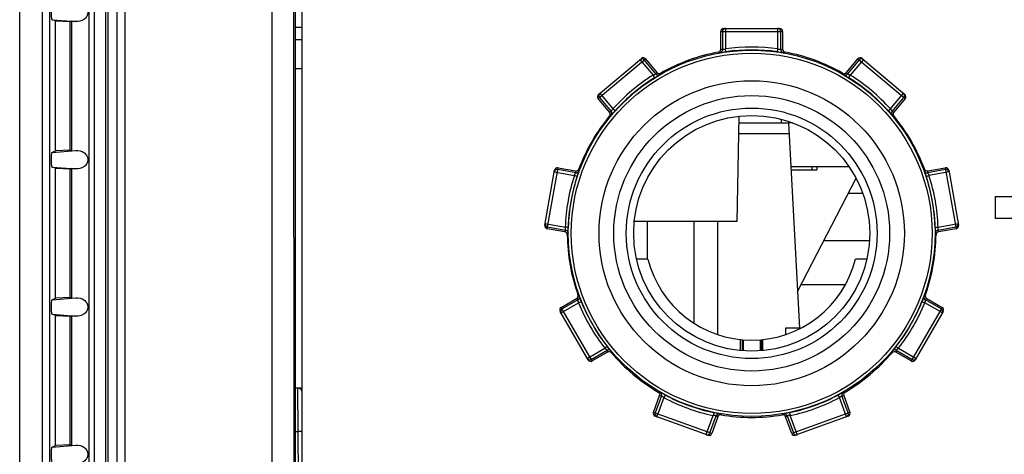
# Model space of a CAD drawing. Header units: millimetres. Extents: x 0 to 1000, y 0 to 850.
# Tile 7 of 80: x 301 to 368, y 159 to 188. Entities that reach past the tile are written whole.
import ezdxf

# ---------------------------------------------------------------- set-up
doc = ezdxf.new("R2010")
doc.units = ezdxf.units.MM
doc.header["$LTSCALE"] = 55.407407
doc.layers.get('0').update_dxf_attribs({"linetype": 'CONTINUOUS'})
for name, color, linetype in [('00_COMPONENTS', 7, 'CONTINUOUS'), ('CHANFREINS', 7, 'CONTINUOUS'), ('CONGES', 7, 'CONTINUOUS'), ('DEPOUILLE', 7, 'CONTINUOUS')]:
    doc.layers.add(name, color=color, linetype=linetype)

msp = doc.modelspace()

# ---------------------------------------------------------------- linework, layer by layer
at = {"color": 9, "linetype": 'CONTINUOUS'}
for p, q in [((302.811, 232.671), (302.811, 90.116)), ((303.31, 232.647), (303.31, 90.141)), ((306.005, 95.214), (306.005, 227.582)), ((306.349, 95.212), (306.349, 227.082)), ((307.112, 227.095), (307.112, 95.199)), ((307.267, 227.095), (307.267, 95.193)), ((307.888, 94.986), (307.888, 227.302)), ((318.41, 128.476), (318.41, 212.698)), ((303.484, 188.397), (305.091, 188.274)), ((303.715, 188.299), (303.726, 188.295)), ((348.81, 187.598), (353.01, 187.598)), ((348.933, 187.598), (348.933, 186.36)), ((349.132, 187.798), (349.132, 186.417)), ((352.687, 186.417), (352.687, 187.798)), ((352.887, 186.36), (352.887, 187.598)), ((349.16, 186.219), (349.132, 186.417)), ((352.659, 186.219), (352.687, 186.417)), ((340.495, 183.043), (343.712, 185.743)), ((343.337, 185.689), (344.225, 184.631)), ((344.414, 184.716), (343.618, 185.664)), ((358.201, 185.664), (357.406, 184.716)), ((358.483, 185.689), (357.595, 184.631)), ((358.107, 185.743), (361.325, 183.043)), ((344.331, 184.461), (344.225, 184.631)), ((357.489, 184.461), (357.595, 184.631)), ((340.589, 183.122), (341.385, 182.174)), ((340.613, 183.404), (341.501, 182.345)), ((360.318, 182.345), (361.206, 183.404)), ((360.435, 182.174), (361.231, 183.122)), ((341.65, 182.212), (341.501, 182.345)), ((360.17, 182.212), (360.318, 182.345)), ((303.484, 179.391), (305.091, 179.514)), ((303.726, 179.493), (303.715, 179.488)), ((303.484, 178.397), (305.091, 178.274)), ((303.715, 178.299), (303.726, 178.295)), ((337.053, 174.209), (337.783, 178.345)), ((364.037, 178.345), (364.766, 174.209)), ((337.53, 178.062), (338.89, 177.823)), ((338.981, 178.01), (337.761, 178.224)), ((339.08, 177.761), (338.89, 177.823)), ((362.74, 177.761), (362.93, 177.823)), ((364.058, 178.224), (362.839, 178.01)), ((364.29, 178.062), (362.93, 177.823)), ((336.912, 174.561), (338.273, 174.321)), ((337.075, 174.33), (338.294, 174.115)), ((338.473, 174.315), (338.273, 174.321)), ((363.347, 174.315), (363.547, 174.321)), ((363.526, 174.115), (364.745, 174.33)), ((363.547, 174.321), (364.907, 174.561)), ((303.484, 169.391), (305.091, 169.514)), ((303.726, 169.493), (303.715, 169.488)), ((337.983, 168.488), (339.18, 169.178)), ((339.129, 169.38), (338.057, 168.761)), ((339.365, 169.253), (339.18, 169.178)), ((362.455, 169.253), (362.64, 169.178)), ((363.836, 168.488), (362.64, 169.178)), ((363.763, 168.761), (362.691, 169.38)), ((303.484, 168.397), (305.091, 168.274)), ((303.715, 168.299), (303.726, 168.295)), ((340.095, 165.23), (337.995, 168.867)), ((363.824, 168.867), (361.724, 165.23)), ((341.115, 166.223), (340.957, 166.099)), ((350.271, 166.676), (350.271, 165.926)), ((351.549, 166.676), (351.549, 165.926)), ((360.705, 166.223), (360.863, 166.099)), ((339.761, 165.409), (340.957, 166.099)), ((340.034, 165.336), (341.106, 165.955)), ((360.714, 165.955), (361.786, 165.336)), ((360.863, 166.099), (362.059, 165.409)), ((320.123, 163.398), (320.146, 160.451)), ((345.052, 162.919), (344.958, 162.743)), ((356.768, 162.919), (356.862, 162.743)), ((344.79, 162.864), (344.366, 161.701)), ((344.958, 162.743), (344.554, 161.632)), ((357.334, 161.444), (356.862, 162.743)), ((357.454, 161.701), (357.03, 162.864)), ((348.198, 160.306), (344.251, 161.743)), ((344.485, 161.444), (344.554, 161.632)), ((348.34, 161.722), (348.299, 161.527)), ((353.48, 161.722), (353.521, 161.527)), ((357.569, 161.743), (353.622, 160.306)), ((347.826, 160.229), (348.299, 161.527)), ((348.082, 160.348), (348.506, 161.511)), ((353.314, 161.511), (353.737, 160.348)), ((353.994, 160.229), (353.521, 161.527)), ((319.963, 160.451), (320.146, 160.451)), ((320.146, 160.451), (320.251, 148.398)), ((303.484, 159.391), (305.091, 159.514)), ((303.726, 159.493), (303.715, 159.488))]:
    msp.add_line(p, q, dxfattribs=at)
at = {"color": 7, "linetype": 'CONTINUOUS'}
for p, q in [((301.285, 91.076), (301.285, 230.866)), ((308.41, 212.698), (308.41, 115.398)), ((319.924, 115.398), (319.866, 210.416)), ((319.948, 210.198), (319.977, 115.398)), ((303.715, 188.308), (303.484, 188.397)), ((303.715, 179.48), (303.715, 188.308)), ((304.714, 188.244), (303.726, 188.295)), ((304.715, 188.255), (304.83, 188.288)), ((304.715, 179.532), (304.715, 188.255)), ((305.091, 188.274), (304.83, 188.288)), ((304.83, 179.5), (304.83, 188.288)), ((348.81, 186.388), (348.81, 187.598)), ((349.01, 187.798), (352.81, 187.798)), ((353.01, 187.598), (353.01, 186.388)), ((340.52, 183.325), (343.43, 185.767)), ((343.712, 185.743), (344.49, 184.816)), ((357.33, 184.816), (358.107, 185.743)), ((358.389, 185.767), (361.3, 183.325)), ((341.273, 182.116), (340.495, 183.043)), ((361.325, 183.043), (360.547, 182.116)), ((303.715, 179.48), (303.484, 179.391)), ((304.714, 179.543), (303.726, 179.493)), ((304.715, 179.532), (304.83, 179.5)), ((304.83, 179.5), (305.091, 179.514)), ((303.715, 178.308), (303.484, 178.397)), ((303.715, 169.48), (303.715, 178.308)), ((304.714, 178.244), (303.726, 178.295)), ((304.715, 178.255), (304.83, 178.288)), ((304.715, 169.532), (304.715, 178.255)), ((305.091, 178.274), (304.83, 178.288)), ((304.83, 169.5), (304.83, 178.288)), ((337.783, 178.345), (338.974, 178.135)), ((362.845, 178.135), (364.037, 178.345)), ((336.891, 174.441), (337.551, 178.183)), ((364.269, 178.183), (364.929, 174.441)), ((367.41, 176.398), (367.41, 174.898)), ((381.41, 174.898), (367.41, 174.898)), ((338.245, 173.999), (337.053, 174.209)), ((364.766, 174.209), (363.575, 173.999)), ((343.874, 172.148), (343.104, 172.148)), ((358.716, 172.148), (357.946, 172.148)), ((303.715, 169.48), (303.484, 169.391)), ((304.714, 169.543), (303.726, 169.493)), ((304.715, 169.532), (304.83, 169.5)), ((304.83, 169.5), (305.091, 169.514)), ((337.995, 168.867), (339.043, 169.472)), ((362.776, 169.472), (363.824, 168.867)), ((303.715, 168.308), (303.484, 168.397)), ((303.715, 159.48), (303.715, 168.308)), ((304.714, 168.244), (303.726, 168.295)), ((304.715, 168.255), (304.83, 168.288)), ((304.715, 159.532), (304.715, 168.255)), ((305.091, 168.274), (304.83, 168.288)), ((304.83, 159.5), (304.83, 168.288)), ((339.822, 165.303), (337.922, 168.593)), ((363.898, 168.593), (361.998, 165.303)), ((350.154, 165.934), (350.154, 166.688)), ((350.254, 166.678), (350.254, 165.928)), ((350.324, 166.672), (350.324, 165.92)), ((351.496, 166.672), (351.496, 165.92)), ((351.566, 166.678), (351.566, 165.928)), ((351.666, 165.934), (351.666, 166.688)), ((341.143, 165.835), (340.095, 165.23)), ((361.724, 165.23), (360.676, 165.835)), ((319.962, 163.398), (320.41, 163.398)), ((344.251, 161.743), (344.665, 162.88)), ((357.155, 162.88), (357.569, 161.743)), ((347.941, 160.187), (344.371, 161.486)), ((348.611, 161.443), (348.198, 160.306)), ((353.622, 160.306), (353.208, 161.443)), ((357.449, 161.486), (353.879, 160.187)), ((304.714, 159.543), (303.726, 159.493)), ((303.715, 159.48), (303.484, 159.391)), ((304.715, 159.532), (304.83, 159.5)), ((304.83, 159.5), (305.091, 159.514))]:
    msp.add_line(p, q, dxfattribs=at)
at = {"color": 3, "linetype": 'CONTINUOUS'}
for p, q in [((320.41, 209.398), (320.41, 113.898)), ((367.41, 176.398), (381.41, 176.398))]:
    msp.add_line(p, q, dxfattribs=at)
at = {"color": 9, "linetype": 'CONTINUOUS'}
for radius in [12.43, 12.23, 8.5]:
    msp.add_circle((350.91, 173.898), radius, dxfattribs=at)
at = {"color": 7, "linetype": 'CONTINUOUS'}
for radius in [10.35, 9.35, 8]:
    msp.add_circle((350.91, 173.898), radius, dxfattribs=at)
at = {"color": 9, "linetype": 'CONTINUOUS'}
for centre, radius, start, end in [((349.132, 187.598), 0.2, 105.09349, 180.01765), ((349.133, 187.597), 0.201, 90.07763, 105.05584), ((352.687, 187.597), 0.201, 74.94416, 89.92237), ((352.687, 187.598), 0.2, 359.98235, 74.90651), ((348.732, 186.36), 0.2, 279.97364, 359.98801), ((345.535, 171.662), 15.086, 76.98537, 77.46293), ((350.91, 173.898), 12.644, 81.9184, 98.0816), ((350.91, 173.898), 12.444, 81.9184, 98.0816), ((356.285, 171.662), 15.086, 102.53707, 103.01463), ((353.087, 186.36), 0.2, 180.01105, 260.02463), ((343.465, 185.535), 0.2, 39.99082, 92.28879), ((345.337, 171.704), 14.86, 76.65605, 77.13529), ((356.482, 171.704), 14.86, 102.86471, 103.34395), ((358.355, 185.536), 0.2, 50.02728, 140.02727), ((350.91, 173.898), 12.644, 121.9184, 138.0816), ((350.91, 173.898), 12.444, 121.9184, 138.0816), ((356.465, 175.64), 15.086, 142.53707, 143.01463), ((344.567, 184.844), 0.2, 220.01105, 300.02463), ((356.589, 175.799), 14.86, 142.86471, 143.34395), ((345.231, 175.799), 14.86, 36.65605, 37.13529), ((357.252, 184.844), 0.2, 239.97364, 319.98801), ((345.355, 175.64), 15.086, 36.98537, 37.46293), ((350.91, 173.898), 12.444, 41.9184, 58.0816), ((350.91, 173.898), 12.644, 41.9184, 58.0816), ((340.742, 183.251), 0.2, 130.02728, 220.02727), ((361.078, 183.251), 0.2, 319.97273, 49.97272), ((348.23, 168.73), 15.086, 116.98537, 117.46293), ((348.051, 168.636), 14.86, 116.65605, 117.13529), ((341.231, 182.045), 0.2, 319.97363, 39.988), ((360.588, 182.045), 0.2, 140.01105, 220.02463), ((353.59, 168.73), 15.086, 62.53707, 63.01463), ((353.768, 168.636), 14.86, 62.86471, 63.34395), ((337.727, 178.028), 0.2, 79.97532, 162.4444), ((354.038, 179.005), 14.86, 182.86471, 183.34395), ((347.782, 179.005), 14.86, 356.65605, 357.13529), ((364.093, 178.028), 0.2, 10.02728, 100.02727), ((337.725, 178.028), 0.199, 162.39436, 169.97486), ((350.91, 173.898), 12.644, 161.9184, 178.0816), ((350.91, 173.898), 12.444, 161.9184, 178.0816), ((354.046, 178.803), 15.086, 182.53707, 183.01463), ((339.015, 178.207), 0.2, 260.01105, 340.02463), ((362.805, 178.207), 0.2, 199.97364, 279.98801), ((350.91, 173.898), 12.444, 1.9184, 18.0816), ((347.774, 178.803), 15.086, 356.98537, 357.46293), ((350.91, 173.898), 12.644, 1.9184, 18.0816), ((337.109, 174.527), 0.2, 170.02728, 260.02727), ((364.711, 174.527), 0.2, 279.97532, 2.4444), ((364.712, 174.527), 0.199, 2.39436, 9.97486), ((352.179, 168.217), 15.086, 156.98537, 157.46293), ((338.259, 173.918), 0.2, 359.97364, 79.98801), ((352.103, 168.029), 14.86, 156.65605, 157.13529), ((363.561, 173.918), 0.2, 100.01105, 180.02463), ((349.717, 168.029), 14.86, 22.86471, 23.34395), ((349.641, 168.217), 15.086, 22.53707, 23.01463), ((339.029, 169.553), 0.2, 300.01105, 20.02463), ((350.024, 179.821), 14.86, 222.86471, 223.34395), ((362.791, 169.553), 0.2, 159.97364, 239.98801), ((351.796, 179.821), 14.86, 316.65605, 317.13529), ((350.159, 179.671), 15.086, 222.53707, 223.01463), ((350.91, 173.898), 12.644, 201.9184, 218.0816), ((350.91, 173.898), 12.444, 201.9184, 218.0816), ((350.91, 173.898), 12.444, 321.9184, 338.0816), ((350.91, 173.898), 12.644, 321.9184, 338.0816), ((351.66, 179.671), 15.086, 316.98537, 317.46293), ((338.157, 168.587), 0.2, 119.97273, 209.97272), ((363.663, 168.587), 0.2, 330.02728, 60.02727), ((341.206, 165.781), 0.2, 39.97364, 119.98801), ((355.534, 170.362), 15.086, 196.98537, 197.46293), ((355.596, 170.169), 14.86, 196.65605, 197.13529), ((346.224, 170.169), 14.86, 342.86471, 343.34395), ((360.614, 165.781), 0.2, 60.01105, 140.02463), ((346.286, 170.362), 15.086, 342.53707, 343.01463), ((339.934, 165.509), 0.2, 210.02728, 300.02727), ((361.886, 165.509), 0.2, 239.97273, 329.97272), ((346.424, 177.866), 14.86, 262.86471, 263.34395), ((346.624, 177.838), 15.086, 262.53707, 263.01463), ((344.602, 162.932), 0.2, 340.01105, 60.02463), ((350.91, 173.898), 12.444, 241.9184, 258.0816), ((350.91, 173.898), 12.444, 281.9184, 298.0816), ((357.218, 162.932), 0.2, 119.97364, 199.98801), ((355.196, 177.838), 15.086, 276.98537, 277.46293), ((355.396, 177.866), 14.86, 276.65605, 277.13529), ((350.91, 173.898), 12.644, 241.91819, 258.0816), ((350.91, 173.898), 12.644, 281.9184, 298.0816), ((344.554, 161.632), 0.2, 159.97273, 249.97272), ((348.694, 161.443), 0.2, 79.97364, 159.98801), ((356.897, 174.054), 14.86, 236.65605, 237.13529), ((344.923, 174.054), 14.86, 302.86471, 303.34395), ((353.126, 161.443), 0.2, 20.01105, 100.02463), ((357.266, 161.632), 0.2, 297.5556, 20.02468), ((356.725, 174.162), 15.086, 236.98537, 237.46293), ((345.094, 174.162), 15.086, 302.53707, 303.01463), ((357.266, 161.631), 0.199, 290.02514, 297.60564), ((347.894, 160.415), 0.199, 250.02514, 257.60564), ((347.894, 160.416), 0.2, 257.5556, 340.02468), ((353.925, 160.416), 0.2, 199.97273, 289.97272)]:
    msp.add_arc(centre, radius, start, end, dxfattribs=at)
at = {"color": 7, "linetype": 'CONTINUOUS'}
for centre, radius, start, end in [((348.61, 186.388), 0.2, 280.41018, 359.98583), ((353.21, 186.388), 0.2, 180.01417, 259.58982), ((350.91, 173.898), 12.5, 100.43418, 119.56582), ((350.91, 173.898), 12.5, 60.43418, 79.56582), ((344.643, 184.944), 0.2, 220.01417, 299.58982), ((357.176, 184.944), 0.2, 240.41019, 319.98582), ((350.91, 173.898), 12.5, 140.43418, 159.56582), ((341.12, 181.988), 0.2, 320.41019, 39.98582), ((360.7, 181.988), 0.2, 140.01417, 219.58982), ((350.91, 173.898), 12.5, 20.43418, 39.56582), ((339.009, 178.332), 0.2, 260.01417, 339.58982), ((362.811, 178.332), 0.2, 200.4102, 279.98581), ((338.21, 173.802), 0.2, 0.41018, 79.98583), ((350.91, 173.898), 12.5, 180.43418, 199.56582), ((350.91, 173.898), 12.5, 340.43418, 359.56582), ((363.609, 173.802), 0.2, 100.01417, 179.58982), ((350.91, 173.898), 7.25, 193.96796, 346.03204), ((338.943, 169.645), 0.2, 300.01417, 19.58982), ((362.877, 169.645), 0.2, 160.4102, 239.98582), ((341.243, 165.661), 0.2, 40.4102, 119.98581), ((350.91, 173.898), 12.5, 220.43418, 239.56582), ((350.91, 173.898), 12.5, 300.43418, 319.56582), ((360.577, 165.661), 0.2, 60.01417, 139.58982), ((320.123, 163.098), 0.3, 15.97338, 90.00032), ((344.477, 162.948), 0.2, 340.01417, 59.58982), ((357.343, 162.948), 0.2, 120.4102, 199.98582), ((348.799, 161.375), 0.2, 80.4102, 159.98581), ((350.91, 173.898), 12.5, 260.43418, 279.56582), ((353.02, 161.375), 0.2, 20.01417, 99.58982)]:
    msp.add_arc(centre, radius, start, end, dxfattribs=at)
for centre, major_axis, start_param, end_param in [((349.01, 187.598), (0.2, 0), 1.570796, 3.141593), ((352.81, 187.598), (0.2, 0), 0, 1.570796), ((343.559, 185.614), (0.153, 0.129), 0, 1.570796), ((358.261, 185.614), (0.153, -0.129), 1.570796, 3.141593), ((340.648, 183.172), (0.153, 0.129), 1.570796, 3.141593), ((361.171, 183.172), (0.153, -0.129), 0, 1.570796), ((337.748, 178.148), (0.035, 0.197), 0, 1.570796), ((364.072, 178.148), (-0.035, 0.197), -1.570796, 0), ((337.088, 174.406), (0.035, 0.197), 1.570796, 3.141593), ((364.732, 174.406), (-0.035, 0.197), -3.141593, -1.570796), ((338.095, 168.693), (-0.1, 0.173), 0, 1.570796), ((363.724, 168.693), (0.1, 0.173), -1.570796, 0), ((339.995, 165.403), (-0.1, 0.173), -4.712389, -3.141593), ((361.825, 165.403), (0.1, 0.173), -3.141593, -1.570796), ((344.439, 161.674), (0.188, -0.068), 3.141593, 4.712389), ((357.381, 161.674), (0.188, 0.068), -1.570796, 0), ((348.009, 160.375), (0.188, -0.068), -1.570796, 0), ((353.81, 160.375), (0.188, 0.068), 3.141593, 4.712389)]:
    msp.add_ellipse(centre, major_axis=major_axis, ratio=0.999048, start_param=start_param, end_param=end_param, dxfattribs=at)
for points, knots in [([(303.484, 188.397), (303.474, 188.401), (303.466, 188.446), (303.451, 188.523), (303.441, 188.685), (303.436, 188.894), (303.441, 189.103), (303.451, 189.264), (303.466, 189.342), (303.474, 189.387), (303.484, 189.391)], [0, 0, 0, 0, 0.031633, 0.111523, 0.258645, 0.500116, 0.741422, 0.888491, 0.968373, 1, 1, 1, 1]), ([(305.091, 189.514), (305.278, 189.523), (305.578, 189.452), (305.852, 189.18), (305.939, 188.894), (305.852, 188.608), (305.577, 188.335), (305.278, 188.264), (305.091, 188.274)], [0, 0, 0, 0, 0.248851, 0.374642, 0.500043, 0.625446, 0.751228, 1, 1, 1, 1]), ([(303.484, 178.397), (303.474, 178.401), (303.466, 178.446), (303.451, 178.523), (303.441, 178.685), (303.436, 178.894), (303.441, 179.103), (303.451, 179.264), (303.466, 179.342), (303.474, 179.387), (303.484, 179.391)], [0, 0, 0, 0, 0.031633, 0.111523, 0.258645, 0.500118, 0.741424, 0.888492, 0.968373, 1, 1, 1, 1]), ([(305.091, 179.514), (305.278, 179.523), (305.578, 179.452), (305.852, 179.18), (305.939, 178.894), (305.852, 178.608), (305.577, 178.335), (305.278, 178.264), (305.091, 178.274)], [0, 0, 0, 0, 0.24885, 0.374642, 0.500043, 0.625445, 0.751228, 1, 1, 1, 1]), ([(303.484, 168.397), (303.474, 168.401), (303.466, 168.446), (303.451, 168.523), (303.441, 168.685), (303.436, 168.894), (303.441, 169.103), (303.451, 169.264), (303.466, 169.342), (303.474, 169.387), (303.484, 169.391)], [0, 0, 0, 0, 0.031633, 0.111523, 0.258645, 0.500121, 0.741426, 0.888493, 0.968374, 1, 1, 1, 1]), ([(305.091, 169.514), (305.278, 169.523), (305.578, 169.452), (305.852, 169.18), (305.939, 168.894), (305.852, 168.608), (305.577, 168.336), (305.278, 168.264), (305.091, 168.274)], [0, 0, 0, 0, 0.24885, 0.374642, 0.500043, 0.625445, 0.751228, 1, 1, 1, 1]), ([(303.484, 158.397), (303.474, 158.401), (303.466, 158.446), (303.451, 158.523), (303.441, 158.685), (303.436, 158.894), (303.441, 159.103), (303.451, 159.264), (303.466, 159.342), (303.474, 159.387), (303.484, 159.391)], [0, 0, 0, 0, 0.031633, 0.111523, 0.258644, 0.500125, 0.741429, 0.888493, 0.968374, 1, 1, 1, 1]), ([(305.091, 159.514), (305.278, 159.523), (305.578, 159.452), (305.852, 159.18), (305.939, 158.894), (305.852, 158.608), (305.577, 158.336), (305.278, 158.264), (305.091, 158.274)], [0, 0, 0, 0, 0.24885, 0.374641, 0.500042, 0.625445, 0.751228, 1, 1, 1, 1])]:
    msp.add_open_spline(points, degree=3, knots=knots, dxfattribs=at)
at = {"color": 9, "linetype": 'CONTINUOUS'}
for points, knots in [([(348.933, 186.36), (348.934, 186.36), (348.941, 186.362), (348.953, 186.364), (348.972, 186.37), (348.997, 186.377), (349.027, 186.386), (349.072, 186.4), (349.108, 186.41), (349.132, 186.417)], [0, 0, 0, 0, 0.026521, 0.089863, 0.187186, 0.313856, 0.464326, 0.632799, 1, 1, 1, 1]), ([(352.687, 186.417), (352.712, 186.41), (352.748, 186.4), (352.793, 186.386), (352.823, 186.377), (352.848, 186.37), (352.867, 186.364), (352.879, 186.362), (352.886, 186.36), (352.887, 186.36)], [0, 0, 0, 0, 0.367198, 0.535673, 0.686144, 0.812813, 0.910136, 0.973478, 1, 1, 1, 1]), ([(348.767, 186.163), (348.771, 186.163), (348.782, 186.165), (348.806, 186.167), (348.843, 186.173), (348.891, 186.179), (348.949, 186.188), (349.04, 186.202), (349.111, 186.212), (349.16, 186.219)], [0, 0, 0, 0, 0.026148, 0.087555, 0.182146, 0.306608, 0.456352, 0.626021, 1, 1, 1, 1]), ([(352.659, 186.219), (352.708, 186.212), (352.78, 186.202), (352.87, 186.188), (352.929, 186.179), (352.977, 186.173), (353.014, 186.167), (353.038, 186.165), (353.049, 186.163), (353.053, 186.163)], [0, 0, 0, 0, 0.373976, 0.543646, 0.69339, 0.817853, 0.912444, 0.97385, 1, 1, 1, 1]), ([(344.225, 184.631), (344.248, 184.641), (344.282, 184.656), (344.325, 184.675), (344.354, 184.687), (344.377, 184.698), (344.396, 184.706), (344.407, 184.712), (344.413, 184.714), (344.414, 184.716)], [0, 0, 0, 0, 0.367198, 0.535673, 0.686144, 0.812813, 0.910136, 0.973478, 1, 1, 1, 1]), ([(344.331, 184.461), (344.373, 184.487), (344.434, 184.525), (344.512, 184.573), (344.562, 184.604), (344.604, 184.63), (344.635, 184.649), (344.655, 184.663), (344.665, 184.668), (344.667, 184.671)], [0, 0, 0, 0, 0.373976, 0.543646, 0.69339, 0.817853, 0.912444, 0.97385, 1, 1, 1, 1]), ([(357.152, 184.671), (357.154, 184.668), (357.165, 184.663), (357.184, 184.649), (357.216, 184.63), (357.258, 184.604), (357.308, 184.573), (357.386, 184.525), (357.447, 184.487), (357.489, 184.461)], [0, 0, 0, 0, 0.026148, 0.087555, 0.182146, 0.306608, 0.456352, 0.626021, 1, 1, 1, 1]), ([(357.406, 184.716), (357.406, 184.714), (357.413, 184.712), (357.424, 184.706), (357.442, 184.698), (357.466, 184.687), (357.494, 184.675), (357.538, 184.656), (357.572, 184.641), (357.595, 184.631)], [0, 0, 0, 0, 0.026521, 0.089863, 0.187186, 0.313856, 0.464326, 0.632799, 1, 1, 1, 1]), ([(341.385, 182.174), (341.386, 182.174), (341.39, 182.18), (341.398, 182.19), (341.409, 182.207), (341.423, 182.228), (341.44, 182.254), (341.466, 182.294), (341.487, 182.324), (341.501, 182.345)], [0, 0, 0, 0, 0.026521, 0.089863, 0.187186, 0.313855, 0.464324, 0.632796, 1, 1, 1, 1]), ([(360.318, 182.345), (360.333, 182.324), (360.353, 182.294), (360.38, 182.254), (360.397, 182.228), (360.411, 182.207), (360.422, 182.19), (360.43, 182.18), (360.433, 182.174), (360.435, 182.174)], [0, 0, 0, 0, 0.3672, 0.535674, 0.686144, 0.812813, 0.910136, 0.973478, 1, 1, 1, 1]), ([(341.385, 181.916), (341.388, 181.918), (341.395, 181.927), (341.412, 181.944), (341.437, 181.972), (341.469, 182.009), (341.508, 182.053), (341.569, 182.121), (341.617, 182.175), (341.65, 182.212)], [0, 0, 0, 0, 0.026149, 0.087555, 0.182146, 0.306607, 0.456349, 0.626018, 1, 1, 1, 1]), ([(360.17, 182.212), (360.203, 182.175), (360.251, 182.121), (360.312, 182.053), (360.351, 182.009), (360.383, 181.972), (360.408, 181.944), (360.425, 181.927), (360.432, 181.918), (360.435, 181.916)], [0, 0, 0, 0, 0.373978, 0.543648, 0.693391, 0.817853, 0.912444, 0.97385, 1, 1, 1, 1]), ([(338.89, 177.823), (338.901, 177.845), (338.918, 177.879), (338.939, 177.921), (338.953, 177.949), (338.964, 177.972), (338.973, 177.99), (338.977, 178.002), (338.981, 178.008), (338.981, 178.01)], [0, 0, 0, 0, 0.367198, 0.535673, 0.686144, 0.812813, 0.910136, 0.973478, 1, 1, 1, 1]), ([(339.08, 177.761), (339.096, 177.808), (339.118, 177.876), (339.147, 177.963), (339.166, 178.019), (339.181, 178.065), (339.193, 178.101), (339.199, 178.124), (339.203, 178.135), (339.203, 178.138)], [0, 0, 0, 0, 0.373976, 0.543646, 0.69339, 0.817853, 0.912444, 0.97385, 1, 1, 1, 1]), ([(362.617, 178.138), (362.616, 178.135), (362.621, 178.124), (362.627, 178.101), (362.639, 178.065), (362.654, 178.019), (362.673, 177.963), (362.702, 177.876), (362.724, 177.808), (362.74, 177.761)], [0, 0, 0, 0, 0.026148, 0.087555, 0.182146, 0.306608, 0.456352, 0.626021, 1, 1, 1, 1]), ([(362.839, 178.01), (362.839, 178.008), (362.842, 178.002), (362.847, 177.99), (362.856, 177.972), (362.867, 177.949), (362.881, 177.921), (362.902, 177.879), (362.919, 177.845), (362.93, 177.823)], [0, 0, 0, 0, 0.026521, 0.089863, 0.187186, 0.313856, 0.464326, 0.632799, 1, 1, 1, 1]), ([(338.294, 174.115), (338.295, 174.116), (338.294, 174.123), (338.294, 174.136), (338.291, 174.156), (338.288, 174.181), (338.285, 174.212), (338.279, 174.259), (338.275, 174.296), (338.273, 174.321)], [0, 0, 0, 0, 0.026521, 0.089863, 0.187186, 0.313856, 0.464326, 0.632799, 1, 1, 1, 1]), ([(338.459, 173.918), (338.46, 173.921), (338.46, 173.933), (338.462, 173.957), (338.463, 173.994), (338.465, 174.043), (338.466, 174.102), (338.469, 174.193), (338.471, 174.265), (338.473, 174.315)], [0, 0, 0, 0, 0.026148, 0.087555, 0.182146, 0.306608, 0.456352, 0.626021, 1, 1, 1, 1]), ([(363.347, 174.315), (363.349, 174.265), (363.351, 174.193), (363.354, 174.102), (363.355, 174.043), (363.357, 173.994), (363.357, 173.957), (363.36, 173.933), (363.359, 173.921), (363.361, 173.918)], [0, 0, 0, 0, 0.373976, 0.543646, 0.69339, 0.817853, 0.912444, 0.97385, 1, 1, 1, 1]), ([(363.547, 174.321), (363.544, 174.296), (363.54, 174.259), (363.535, 174.212), (363.531, 174.181), (363.529, 174.156), (363.526, 174.136), (363.526, 174.123), (363.525, 174.116), (363.526, 174.115)], [0, 0, 0, 0, 0.367198, 0.535673, 0.686144, 0.812813, 0.910136, 0.973478, 1, 1, 1, 1]), ([(339.365, 169.253), (339.347, 169.299), (339.32, 169.366), (339.286, 169.451), (339.265, 169.506), (339.247, 169.551), (339.233, 169.586), (339.223, 169.607), (339.219, 169.619), (339.217, 169.621)], [0, 0, 0, 0, 0.373976, 0.543646, 0.69339, 0.817853, 0.912444, 0.97385, 1, 1, 1, 1]), ([(362.603, 169.621), (362.601, 169.619), (362.597, 169.607), (362.587, 169.586), (362.573, 169.551), (362.555, 169.506), (362.534, 169.451), (362.5, 169.366), (362.473, 169.299), (362.455, 169.253)], [0, 0, 0, 0, 0.026148, 0.087555, 0.182146, 0.306608, 0.456352, 0.626021, 1, 1, 1, 1]), ([(339.18, 169.178), (339.173, 169.203), (339.165, 169.239), (339.154, 169.285), (339.146, 169.315), (339.14, 169.34), (339.136, 169.36), (339.131, 169.372), (339.13, 169.379), (339.129, 169.38)], [0, 0, 0, 0, 0.367198, 0.535673, 0.686144, 0.812813, 0.910136, 0.973478, 1, 1, 1, 1]), ([(362.691, 169.38), (362.69, 169.379), (362.688, 169.372), (362.684, 169.36), (362.68, 169.34), (362.673, 169.315), (362.666, 169.285), (362.655, 169.239), (362.646, 169.203), (362.64, 169.178)], [0, 0, 0, 0, 0.026521, 0.089863, 0.187186, 0.313856, 0.464326, 0.632799, 1, 1, 1, 1]), ([(341.359, 165.91), (341.358, 165.913), (341.35, 165.922), (341.337, 165.942), (341.314, 165.971), (341.283, 166.009), (341.247, 166.055), (341.19, 166.127), (341.145, 166.184), (341.115, 166.223)], [0, 0, 0, 0, 0.026148, 0.087555, 0.182146, 0.306608, 0.456352, 0.626021, 1, 1, 1, 1]), ([(360.705, 166.223), (360.675, 166.184), (360.63, 166.127), (360.573, 166.055), (360.536, 166.009), (360.506, 165.971), (360.483, 165.942), (360.469, 165.922), (360.461, 165.913), (360.46, 165.91)], [0, 0, 0, 0, 0.373976, 0.543646, 0.69339, 0.817853, 0.912444, 0.97385, 1, 1, 1, 1]), ([(341.106, 165.955), (341.106, 165.957), (341.101, 165.961), (341.093, 165.97), (341.078, 165.984), (341.059, 166.002), (341.037, 166.023), (341.002, 166.056), (340.975, 166.082), (340.957, 166.099)], [0, 0, 0, 0, 0.026521, 0.089863, 0.187186, 0.313856, 0.464326, 0.632799, 1, 1, 1, 1]), ([(360.863, 166.099), (360.844, 166.082), (360.818, 166.056), (360.783, 166.023), (360.761, 166.002), (360.742, 165.984), (360.727, 165.97), (360.719, 165.961), (360.714, 165.957), (360.714, 165.955)], [0, 0, 0, 0, 0.367198, 0.535673, 0.686144, 0.812813, 0.910136, 0.973478, 1, 1, 1, 1]), ([(345.052, 162.919), (345.008, 162.942), (344.945, 162.976), (344.864, 163.02), (344.813, 163.048), (344.769, 163.071), (344.737, 163.089), (344.715, 163.099), (344.705, 163.105), (344.701, 163.106)], [0, 0, 0, 0, 0.373976, 0.543646, 0.69339, 0.817853, 0.912444, 0.97385, 1, 1, 1, 1]), ([(357.118, 163.106), (357.115, 163.105), (357.105, 163.099), (357.083, 163.089), (357.05, 163.071), (357.007, 163.048), (356.956, 163.02), (356.875, 162.976), (356.811, 162.942), (356.768, 162.919)], [0, 0, 0, 0, 0.026148, 0.087555, 0.182146, 0.306608, 0.456352, 0.626021, 1, 1, 1, 1]), ([(344.958, 162.743), (344.937, 162.757), (344.907, 162.779), (344.869, 162.808), (344.844, 162.826), (344.824, 162.841), (344.807, 162.853), (344.797, 162.86), (344.791, 162.864), (344.79, 162.864)], [0, 0, 0, 0, 0.367214, 0.535688, 0.686157, 0.812822, 0.91014, 0.973479, 1, 1, 1, 1]), ([(357.03, 162.864), (357.028, 162.864), (357.023, 162.86), (357.012, 162.853), (356.996, 162.841), (356.975, 162.826), (356.951, 162.808), (356.912, 162.779), (356.883, 162.757), (356.862, 162.743)], [0, 0, 0, 0, 0.026521, 0.089863, 0.187186, 0.313856, 0.464326, 0.632799, 1, 1, 1, 1]), ([(348.729, 161.64), (348.726, 161.642), (348.714, 161.644), (348.691, 161.65), (348.654, 161.657), (348.606, 161.667), (348.549, 161.679), (348.459, 161.697), (348.388, 161.712), (348.34, 161.722)], [0, 0, 0, 0, 0.026148, 0.087555, 0.182146, 0.306608, 0.456352, 0.626021, 1, 1, 1, 1]), ([(353.48, 161.722), (353.431, 161.712), (353.361, 161.697), (353.271, 161.679), (353.213, 161.667), (353.166, 161.657), (353.129, 161.65), (353.106, 161.644), (353.094, 161.642), (353.091, 161.64)], [0, 0, 0, 0, 0.373976, 0.543646, 0.69339, 0.817853, 0.912444, 0.97385, 1, 1, 1, 1]), ([(348.506, 161.511), (348.504, 161.513), (348.497, 161.513), (348.485, 161.515), (348.465, 161.516), (348.439, 161.518), (348.408, 161.519), (348.361, 161.522), (348.324, 161.525), (348.299, 161.527)], [0, 0, 0, 0, 0.026521, 0.089863, 0.187186, 0.313856, 0.464326, 0.632799, 1, 1, 1, 1]), ([(353.521, 161.527), (353.496, 161.525), (353.459, 161.522), (353.411, 161.519), (353.381, 161.518), (353.355, 161.516), (353.335, 161.515), (353.322, 161.513), (353.315, 161.513), (353.314, 161.511)], [0, 0, 0, 0, 0.367198, 0.535673, 0.686144, 0.812813, 0.910136, 0.973478, 1, 1, 1, 1]), ([(320.411, 160.45), (320.395, 160.45), (320.307, 160.452), (320.218, 160.451), (320.146, 160.451)], [0, 0, 0, 0, 0.178345, 1, 1, 1, 1])]:
    msp.add_open_spline(points, degree=3, knots=knots, dxfattribs=at)
msp.add_open_spline([(343.337, 185.689), (343.37, 185.716), (343.414, 185.734), (343.457, 185.735)], degree=3, dxfattribs=at)
at = {"layer": '00_COMPONENTS', "color": 7, "linetype": 'CONTINUOUS'}
for p, q in [((319.954, 187.898), (320.41, 187.898)), ((350.035, 181.849), (349.91, 174.698)), ((352.91, 181.643), (352.91, 181.398)), ((349.91, 174.698), (342.951, 174.698)), ((343.822, 174.698), (343.822, 172.148)), ((346.998, 174.698), (346.998, 167.796)), ((348.585, 174.698), (348.585, 167.033))]:
    msp.add_line(p, q, dxfattribs=at)
at = {"layer": '00_COMPONENTS', "color": 6, "linetype": 'CONTINUOUS'}
for p, q in [((354.216, 167.448), (353.21, 167.448)), ((353.21, 167.448), (353.21, 167.025))]:
    msp.add_line(p, q, dxfattribs=at)
at = {"layer": 'CHANFREINS', "color": 7, "linetype": 'CONTINUOUS'}
msp.add_line((354.01, 169.947), (357.985, 177.628), dxfattribs=at)
at = {"layer": 'CONGES', "color": 7, "linetype": 'CONTINUOUS'}
for p, q in [((319.955, 187.048), (320.41, 187.048)), ((350.027, 181.398), (353.41, 181.398)), ((353.41, 181.398), (354.141, 167.448))]:
    msp.add_line(p, q, dxfattribs=at)
at = {"layer": 'CONGES', "color": 9, "linetype": 'CONTINUOUS'}
for p, q in [((319.955, 185.083), (320.41, 185.083)), ((350.014, 180.661), (353.449, 180.661))]:
    msp.add_line(p, q, dxfattribs=at)
at = {"layer": 'DEPOUILLE', "color": 7, "linetype": 'CONTINUOUS'}
for p, q in [((353.688, 181.398), (353.41, 181.398)), ((357.521, 178.398), (353.567, 178.398)), ((354.987, 178.398), (354.984, 178.198)), ((355.338, 178.398), (355.335, 178.198)), ((353.578, 178.198), (355.335, 178.198)), ((358.438, 176.598), (357.452, 176.598)), ((355.796, 173.398), (358.893, 173.398)), ((357.258, 170.398), (354.244, 170.398))]:
    msp.add_line(p, q, dxfattribs=at)

doc.saveas('drawing.dxf')
